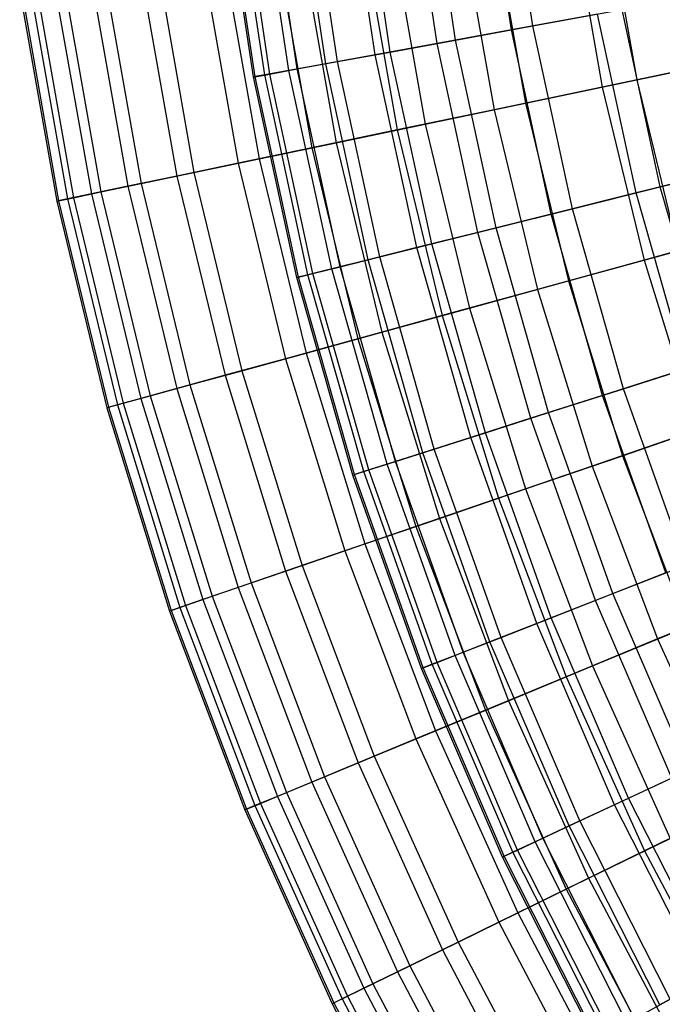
# Model space of a CAD drawing. Extents: x -8.3 to 8.8, y -6 to 6.
# Tile 3 of 177: x -5.7 to -4.6, y -2.6 to -0.9. Entities that reach past the tile are written whole.
import ezdxf

# ---------------------------------------------------------------- set-up
doc = ezdxf.new("R2010")
doc.units = 0
doc.header["$LTSCALE"] = 2.54
doc.layers.get('0').update_dxf_attribs({"linetype": 'CONTINUOUS'})

# ---------------------------------------------------------------- blocks, each defined once
blk = doc.blocks.new('DROPS_COLOR_A_STL')
at = {"color": 0}
for p, q in [((3.5174, -0.927, 5.5063), (3.4684, -0.6, 5.5063)), ((3.5174, -0.927, 5.5063), (3.4684, -0.6, 5.5063)), ((3.5552, -0.9201, 10.1697), (3.5066, -0.5955, 10.1697)), ((3.5552, -0.9201, 10.1697), (3.5066, -0.5955, 10.1697)), ((3.3873, -0.9508, 5.8505), (3.3371, -0.6154, 5.8505)), ((3.3873, -0.9508, 5.8505), (3.3371, -0.6154, 5.8505)), ((3.4195, -0.9449, 9.8277), (3.3696, -0.6116, 9.8277)), ((3.4195, -0.9449, 9.8277), (3.3696, -0.6116, 9.8277)), ((3.1918, -0.9865, 6.5603), (3.1397, -0.6385, 6.5603)), ((3.1918, -0.9865, 6.5603), (3.1397, -0.6385, 6.5603)), ((3.2125, -0.9827, 9.1213), (3.1606, -0.6361, 9.1213)), ((3.2125, -0.9827, 9.1213), (3.1606, -0.6361, 9.1213)), ((3.2786, -0.9706, 6.2023), (3.2273, -0.6282, 6.2023)), ((3.2786, -0.9706, 6.2023), (3.2273, -0.6282, 6.2023)), ((3.3051, -0.9658, 9.4778), (3.2541, -0.6251, 9.4778)), ((3.3051, -0.9658, 9.4778), (3.2541, -0.6251, 9.4778)), ((3.0651, -1.0096, 7.6576), (3.0118, -0.6535, 7.6576)), ((3.0651, -1.0096, 7.6576), (3.0118, -0.6535, 7.6576)), ((3.0681, -1.0091, 8.0263), (3.0148, -0.6531, 8.0263)), ((3.0681, -1.0091, 8.0263), (3.0148, -0.6531, 8.0263)), ((3.0848, -1.0061, 7.2894), (3.0317, -0.6512, 7.2894)), ((3.0848, -1.0061, 7.2894), (3.0317, -0.6512, 7.2894)), ((3.0938, -1.0044, 8.3941), (3.0407, -0.6501, 8.3941)), ((3.0938, -1.0044, 8.3941), (3.0407, -0.6501, 8.3941)), ((3.1271, -0.9983, 6.9232), (3.0743, -0.6462, 6.9232)), ((3.1271, -0.9983, 6.9232), (3.0743, -0.6462, 6.9232)), ((3.1419, -0.9956, 8.7596), (3.0894, -0.6444, 8.7596)), ((3.1419, -0.9956, 8.7596), (3.0894, -0.6444, 8.7596)), ((3.5552, -0.9201, 10.1697), (3.7116, -0.8915, 10.5024)), ((3.5552, -0.9201, 10.1697), (3.7116, -0.8915, 10.5024)), ((3.7787, -1.2024, 10.5024), (3.7116, -0.8915, 10.5024)), ((3.7787, -1.2024, 10.5024), (3.7116, -0.8915, 10.5024)), ((3.6684, -0.8994, 5.171), (3.5174, -0.927, 5.5063)), ((3.6684, -0.8994, 5.171), (3.5174, -0.927, 5.5063)), ((3.7361, -1.213, 5.171), (3.6684, -0.8994, 5.171)), ((3.7361, -1.213, 5.171), (3.6684, -0.8994, 5.171)), ((3.5174, -0.927, 5.5063), (3.3873, -0.9508, 5.8505)), ((3.5174, -0.927, 5.5063), (3.3873, -0.9508, 5.8505)), ((3.4195, -0.9449, 9.8277), (3.5552, -0.9201, 10.1697)), ((3.4195, -0.9449, 9.8277), (3.5552, -0.9201, 10.1697)), ((3.5872, -1.2502, 5.5063), (3.5174, -0.927, 5.5063)), ((3.5872, -1.2502, 5.5063), (3.5174, -0.927, 5.5063)), ((3.6245, -1.2409, 10.1697), (3.5552, -0.9201, 10.1697)), ((3.6245, -1.2409, 10.1697), (3.5552, -0.9201, 10.1697)), ((3.3051, -0.9658, 9.4778), (3.4195, -0.9449, 9.8277)), ((3.3051, -0.9658, 9.4778), (3.4195, -0.9449, 9.8277)), ((3.4907, -1.2743, 9.8277), (3.4195, -0.9449, 9.8277)), ((3.4907, -1.2743, 9.8277), (3.4195, -0.9449, 9.8277)), ((3.2125, -0.9827, 9.1213), (3.3051, -0.9658, 9.4778)), ((3.2125, -0.9827, 9.1213), (3.3051, -0.9658, 9.4778)), ((3.3873, -0.9508, 5.8505), (3.2786, -0.9706, 6.2023)), ((3.3873, -0.9508, 5.8505), (3.2786, -0.9706, 6.2023)), ((3.3779, -1.3025, 9.4778), (3.3051, -0.9658, 9.4778)), ((3.3779, -1.3025, 9.4778), (3.3051, -0.9658, 9.4778)), ((3.4589, -1.2823, 5.8505), (3.3873, -0.9508, 5.8505)), ((3.4589, -1.2823, 5.8505), (3.3873, -0.9508, 5.8505)), ((3.1419, -0.9956, 8.7596), (3.2125, -0.9827, 9.1213)), ((3.1419, -0.9956, 8.7596), (3.2125, -0.9827, 9.1213)), ((3.2786, -0.9706, 6.2023), (3.1918, -0.9865, 6.5603)), ((3.2786, -0.9706, 6.2023), (3.1918, -0.9865, 6.5603)), ((3.2865, -1.3253, 9.1213), (3.2125, -0.9827, 9.1213)), ((3.2865, -1.3253, 9.1213), (3.2125, -0.9827, 9.1213)), ((3.3517, -1.309, 6.2023), (3.2786, -0.9706, 6.2023)), ((3.3517, -1.309, 6.2023), (3.2786, -0.9706, 6.2023)), ((3.1271, -0.9983, 6.9232), (3.0848, -1.0061, 7.2894)), ((3.1271, -0.9983, 6.9232), (3.0848, -1.0061, 7.2894)), ((3.0938, -1.0044, 8.3941), (3.1419, -0.9956, 8.7596)), ((3.0938, -1.0044, 8.3941), (3.1419, -0.9956, 8.7596)), ((3.1918, -0.9865, 6.5603), (3.1271, -0.9983, 6.9232)), ((3.1918, -0.9865, 6.5603), (3.1271, -0.9983, 6.9232)), ((3.2023, -1.3464, 6.9232), (3.1271, -0.9983, 6.9232)), ((3.2023, -1.3464, 6.9232), (3.1271, -0.9983, 6.9232)), ((3.2169, -1.3427, 8.7596), (3.1419, -0.9956, 8.7596)), ((3.2169, -1.3427, 8.7596), (3.1419, -0.9956, 8.7596)), ((3.2661, -1.3305, 6.5603), (3.1918, -0.9865, 6.5603)), ((3.2661, -1.3305, 6.5603), (3.1918, -0.9865, 6.5603)), ((3.0848, -1.0061, 7.2894), (3.0651, -1.0096, 7.6576)), ((3.0848, -1.0061, 7.2894), (3.0651, -1.0096, 7.6576)), ((3.0651, -1.0096, 7.6576), (3.0681, -1.0091, 8.0263)), ((3.0651, -1.0096, 7.6576), (3.0681, -1.0091, 8.0263)), ((3.1412, -1.3617, 7.6576), (3.0651, -1.0096, 7.6576)), ((3.1412, -1.3617, 7.6576), (3.0651, -1.0096, 7.6576)), ((3.0681, -1.0091, 8.0263), (3.0938, -1.0044, 8.3941)), ((3.0681, -1.0091, 8.0263), (3.0938, -1.0044, 8.3941)), ((3.1441, -1.3609, 8.0263), (3.0681, -1.0091, 8.0263)), ((3.1441, -1.3609, 8.0263), (3.0681, -1.0091, 8.0263)), ((3.1606, -1.3568, 7.2894), (3.0848, -1.0061, 7.2894)), ((3.1606, -1.3568, 7.2894), (3.0848, -1.0061, 7.2894)), ((3.1694, -1.3546, 8.3941), (3.0938, -1.0044, 8.3941)), ((3.1694, -1.3546, 8.3941), (3.0938, -1.0044, 8.3941)), ((3.9051, -1.1708, 4.846), (3.7361, -1.213, 5.171)), ((3.9051, -1.1708, 4.846), (3.7361, -1.213, 5.171)), ((3.7787, -1.2024, 10.5024), (3.9528, -1.1589, 10.8245)), ((3.7787, -1.2024, 10.5024), (3.9528, -1.1589, 10.8245)), ((3.6245, -1.2409, 10.1697), (3.7787, -1.2024, 10.5024)), ((3.6245, -1.2409, 10.1697), (3.7787, -1.2024, 10.5024)), ((3.8656, -1.5083, 10.5024), (3.7787, -1.2024, 10.5024)), ((3.8656, -1.5083, 10.5024), (3.7787, -1.2024, 10.5024)), ((3.7361, -1.213, 5.171), (3.5872, -1.2502, 5.5063)), ((3.7361, -1.213, 5.171), (3.5872, -1.2502, 5.5063)), ((3.8238, -1.5216, 5.171), (3.7361, -1.213, 5.171)), ((3.8238, -1.5216, 5.171), (3.7361, -1.213, 5.171)), ((3.4907, -1.2743, 9.8277), (3.6245, -1.2409, 10.1697)), ((3.4907, -1.2743, 9.8277), (3.6245, -1.2409, 10.1697)), ((3.7142, -1.5566, 10.1697), (3.6245, -1.2409, 10.1697)), ((3.7142, -1.5566, 10.1697), (3.6245, -1.2409, 10.1697)), ((3.5872, -1.2502, 5.5063), (3.4589, -1.2823, 5.8505)), ((3.5872, -1.2502, 5.5063), (3.4589, -1.2823, 5.8505)), ((3.6776, -1.5683, 5.5063), (3.5872, -1.2502, 5.5063)), ((3.6776, -1.5683, 5.5063), (3.5872, -1.2502, 5.5063)), ((3.3779, -1.3025, 9.4778), (3.4907, -1.2743, 9.8277)), ((3.3779, -1.3025, 9.4778), (3.4907, -1.2743, 9.8277)), ((3.5828, -1.5985, 9.8277), (3.4907, -1.2743, 9.8277)), ((3.5828, -1.5985, 9.8277), (3.4907, -1.2743, 9.8277)), ((3.4589, -1.2823, 5.8505), (3.3517, -1.309, 6.2023)), ((3.4589, -1.2823, 5.8505), (3.3517, -1.309, 6.2023)), ((3.5516, -1.6085, 5.8505), (3.4589, -1.2823, 5.8505)), ((3.5516, -1.6085, 5.8505), (3.4589, -1.2823, 5.8505)), ((3.3517, -1.309, 6.2023), (3.2661, -1.3305, 6.5603)), ((3.3517, -1.309, 6.2023), (3.2661, -1.3305, 6.5603)), ((3.2865, -1.3253, 9.1213), (3.3779, -1.3025, 9.4778)), ((3.2865, -1.3253, 9.1213), (3.3779, -1.3025, 9.4778)), ((3.4464, -1.6421, 6.2023), (3.3517, -1.309, 6.2023)), ((3.4464, -1.6421, 6.2023), (3.3517, -1.309, 6.2023)), ((3.4721, -1.6339, 9.4778), (3.3779, -1.3025, 9.4778)), ((3.4721, -1.6339, 9.4778), (3.3779, -1.3025, 9.4778)), ((3.2169, -1.3427, 8.7596), (3.2865, -1.3253, 9.1213)), ((3.2169, -1.3427, 8.7596), (3.2865, -1.3253, 9.1213)), ((3.3823, -1.6625, 9.1213), (3.2865, -1.3253, 9.1213)), ((3.3823, -1.6625, 9.1213), (3.2865, -1.3253, 9.1213)), ((3.2023, -1.3464, 6.9232), (3.1606, -1.3568, 7.2894)), ((3.2023, -1.3464, 6.9232), (3.1606, -1.3568, 7.2894)), ((3.1694, -1.3546, 8.3941), (3.2169, -1.3427, 8.7596)), ((3.1694, -1.3546, 8.3941), (3.2169, -1.3427, 8.7596)), ((3.2661, -1.3305, 6.5603), (3.2023, -1.3464, 6.9232)), ((3.2661, -1.3305, 6.5603), (3.2023, -1.3464, 6.9232)), ((3.2996, -1.6889, 6.9232), (3.2023, -1.3464, 6.9232)), ((3.2996, -1.6889, 6.9232), (3.2023, -1.3464, 6.9232)), ((3.314, -1.6843, 8.7596), (3.2169, -1.3427, 8.7596)), ((3.314, -1.6843, 8.7596), (3.2169, -1.3427, 8.7596)), ((3.3622, -1.6689, 6.5603), (3.2661, -1.3305, 6.5603)), ((3.3622, -1.6689, 6.5603), (3.2661, -1.3305, 6.5603)), ((3.1606, -1.3568, 7.2894), (3.1412, -1.3617, 7.6576)), ((3.1606, -1.3568, 7.2894), (3.1412, -1.3617, 7.6576)), ((3.1412, -1.3617, 7.6576), (3.1441, -1.3609, 8.0263)), ((3.1412, -1.3617, 7.6576), (3.1441, -1.3609, 8.0263)), ((3.2396, -1.7081, 7.6576), (3.1412, -1.3617, 7.6576)), ((3.2396, -1.7081, 7.6576), (3.1412, -1.3617, 7.6576)), ((3.1441, -1.3609, 8.0263), (3.1694, -1.3546, 8.3941)), ((3.1441, -1.3609, 8.0263), (3.1694, -1.3546, 8.3941)), ((3.2425, -1.7071, 8.0263), (3.1441, -1.3609, 8.0263)), ((3.2425, -1.7071, 8.0263), (3.1441, -1.3609, 8.0263)), ((3.2587, -1.702, 7.2894), (3.1606, -1.3568, 7.2894)), ((3.2587, -1.702, 7.2894), (3.1606, -1.3568, 7.2894)), ((3.2673, -1.6992, 8.3941), (3.1694, -1.3546, 8.3941)), ((3.2673, -1.6992, 8.3941), (3.1694, -1.3546, 8.3941)), ((3.7142, -1.5566, 10.1697), (3.8656, -1.5083, 10.5024)), ((3.7142, -1.5566, 10.1697), (3.8656, -1.5083, 10.5024)), ((3.8238, -1.5216, 5.171), (3.6776, -1.5683, 5.5063)), ((3.8238, -1.5216, 5.171), (3.6776, -1.5683, 5.5063)), ((3.6776, -1.5683, 5.5063), (3.5516, -1.6085, 5.8505)), ((3.6776, -1.5683, 5.5063), (3.5516, -1.6085, 5.8505)), ((3.5828, -1.5985, 9.8277), (3.7142, -1.5566, 10.1697)), ((3.5828, -1.5985, 9.8277), (3.7142, -1.5566, 10.1697)), ((3.7882, -1.8799, 5.5063), (3.6776, -1.5683, 5.5063)), ((3.7882, -1.8799, 5.5063), (3.6776, -1.5683, 5.5063)), ((3.8239, -1.8659, 10.1697), (3.7142, -1.5566, 10.1697)), ((3.8239, -1.8659, 10.1697), (3.7142, -1.5566, 10.1697)), ((3.4721, -1.6339, 9.4778), (3.5828, -1.5985, 9.8277)), ((3.4721, -1.6339, 9.4778), (3.5828, -1.5985, 9.8277)), ((3.6955, -1.9162, 9.8277), (3.5828, -1.5985, 9.8277)), ((3.6955, -1.9162, 9.8277), (3.5828, -1.5985, 9.8277)), ((3.5516, -1.6085, 5.8505), (3.4464, -1.6421, 6.2023)), ((3.5516, -1.6085, 5.8505), (3.4464, -1.6421, 6.2023)), ((3.665, -1.9281, 5.8505), (3.5516, -1.6085, 5.8505)), ((3.665, -1.9281, 5.8505), (3.5516, -1.6085, 5.8505)), ((3.3823, -1.6625, 9.1213), (3.4721, -1.6339, 9.4778)), ((3.3823, -1.6625, 9.1213), (3.4721, -1.6339, 9.4778)), ((3.5873, -1.9585, 9.4778), (3.4721, -1.6339, 9.4778)), ((3.5873, -1.9585, 9.4778), (3.4721, -1.6339, 9.4778)), ((3.4464, -1.6421, 6.2023), (3.3622, -1.6689, 6.5603)), ((3.4464, -1.6421, 6.2023), (3.3622, -1.6689, 6.5603)), ((3.5621, -1.9684, 6.2023), (3.4464, -1.6421, 6.2023)), ((3.5621, -1.9684, 6.2023), (3.4464, -1.6421, 6.2023)), ((3.3622, -1.6689, 6.5603), (3.2996, -1.6889, 6.9232)), ((3.3622, -1.6689, 6.5603), (3.2996, -1.6889, 6.9232)), ((3.314, -1.6843, 8.7596), (3.3823, -1.6625, 9.1213)), ((3.314, -1.6843, 8.7596), (3.3823, -1.6625, 9.1213)), ((3.4799, -2.0005, 6.5603), (3.3622, -1.6689, 6.5603)), ((3.4799, -2.0005, 6.5603), (3.3622, -1.6689, 6.5603)), ((3.4996, -1.9929, 9.1213), (3.3823, -1.6625, 9.1213)), ((3.4996, -1.9929, 9.1213), (3.3823, -1.6625, 9.1213)), ((3.2996, -1.6889, 6.9232), (3.2587, -1.702, 7.2894)), ((3.2996, -1.6889, 6.9232), (3.2587, -1.702, 7.2894)), ((3.2673, -1.6992, 8.3941), (3.314, -1.6843, 8.7596)), ((3.2673, -1.6992, 8.3941), (3.314, -1.6843, 8.7596)), ((3.4187, -2.0245, 6.9232), (3.2996, -1.6889, 6.9232)), ((3.4187, -2.0245, 6.9232), (3.2996, -1.6889, 6.9232)), ((3.4328, -2.019, 8.7596), (3.314, -1.6843, 8.7596)), ((3.4328, -2.019, 8.7596), (3.314, -1.6843, 8.7596)), ((3.2587, -1.702, 7.2894), (3.2396, -1.7081, 7.6576)), ((3.2587, -1.702, 7.2894), (3.2396, -1.7081, 7.6576)), ((3.2396, -1.7081, 7.6576), (3.2425, -1.7071, 8.0263)), ((3.2396, -1.7081, 7.6576), (3.2425, -1.7071, 8.0263)), ((3.36, -2.0475, 7.6576), (3.2396, -1.7081, 7.6576)), ((3.36, -2.0475, 7.6576), (3.2396, -1.7081, 7.6576)), ((3.2425, -1.7071, 8.0263), (3.2673, -1.6992, 8.3941)), ((3.2425, -1.7071, 8.0263), (3.2673, -1.6992, 8.3941)), ((3.3629, -2.0463, 8.0263), (3.2425, -1.7071, 8.0263)), ((3.3629, -2.0463, 8.0263), (3.2425, -1.7071, 8.0263)), ((3.3787, -2.0402, 7.2894), (3.2587, -1.702, 7.2894)), ((3.3787, -2.0402, 7.2894), (3.2587, -1.702, 7.2894)), ((3.3871, -2.0368, 8.3941), (3.2673, -1.6992, 8.3941)), ((3.3871, -2.0368, 8.3941), (3.2673, -1.6992, 8.3941)), ((3.7882, -1.8799, 5.5063), (3.665, -1.9281, 5.8505)), ((3.7882, -1.8799, 5.5063), (3.665, -1.9281, 5.8505)), ((3.6955, -1.9162, 9.8277), (3.8239, -1.8659, 10.1697)), ((3.6955, -1.9162, 9.8277), (3.8239, -1.8659, 10.1697)), ((3.5873, -1.9585, 9.4778), (3.6955, -1.9162, 9.8277)), ((3.5873, -1.9585, 9.4778), (3.6955, -1.9162, 9.8277)), ((3.8284, -2.2259, 9.8277), (3.6955, -1.9162, 9.8277)), ((3.8284, -2.2259, 9.8277), (3.6955, -1.9162, 9.8277)), ((3.665, -1.9281, 5.8505), (3.5621, -1.9684, 6.2023)), ((3.665, -1.9281, 5.8505), (3.5621, -1.9684, 6.2023)), ((3.7987, -2.2398, 5.8505), (3.665, -1.9281, 5.8505)), ((3.7987, -2.2398, 5.8505), (3.665, -1.9281, 5.8505)), ((3.5621, -1.9684, 6.2023), (3.4799, -2.0005, 6.5603)), ((3.5621, -1.9684, 6.2023), (3.4799, -2.0005, 6.5603)), ((3.4996, -1.9929, 9.1213), (3.5873, -1.9585, 9.4778)), ((3.4996, -1.9929, 9.1213), (3.5873, -1.9585, 9.4778)), ((3.6986, -2.2865, 6.2023), (3.5621, -1.9684, 6.2023)), ((3.6986, -2.2865, 6.2023), (3.5621, -1.9684, 6.2023)), ((3.723, -2.2751, 9.4778), (3.5873, -1.9585, 9.4778)), ((3.723, -2.2751, 9.4778), (3.5873, -1.9585, 9.4778)), ((3.4799, -2.0005, 6.5603), (3.4187, -2.0245, 6.9232)), ((3.4799, -2.0005, 6.5603), (3.4187, -2.0245, 6.9232)), ((3.4328, -2.019, 8.7596), (3.4996, -1.9929, 9.1213)), ((3.4328, -2.019, 8.7596), (3.4996, -1.9929, 9.1213)), ((3.6186, -2.3239, 6.5603), (3.4799, -2.0005, 6.5603)), ((3.6186, -2.3239, 6.5603), (3.4799, -2.0005, 6.5603)), ((3.6377, -2.315, 9.1213), (3.4996, -1.9929, 9.1213)), ((3.6377, -2.315, 9.1213), (3.4996, -1.9929, 9.1213)), ((3.3871, -2.0368, 8.3941), (3.4328, -2.019, 8.7596)), ((3.3871, -2.0368, 8.3941), (3.4328, -2.019, 8.7596)), ((3.5727, -2.3454, 8.7596), (3.4328, -2.019, 8.7596)), ((3.5727, -2.3454, 8.7596), (3.4328, -2.019, 8.7596)), ((3.3629, -2.0463, 8.0263), (3.3871, -2.0368, 8.3941)), ((3.3629, -2.0463, 8.0263), (3.3871, -2.0368, 8.3941)), ((3.4187, -2.0245, 6.9232), (3.3787, -2.0402, 7.2894)), ((3.4187, -2.0245, 6.9232), (3.3787, -2.0402, 7.2894)), ((3.5283, -2.3661, 8.3941), (3.3871, -2.0368, 8.3941)), ((3.5283, -2.3661, 8.3941), (3.3871, -2.0368, 8.3941)), ((3.559, -2.3518, 6.9232), (3.4187, -2.0245, 6.9232)), ((3.559, -2.3518, 6.9232), (3.4187, -2.0245, 6.9232)), ((3.3787, -2.0402, 7.2894), (3.36, -2.0475, 7.6576)), ((3.3787, -2.0402, 7.2894), (3.36, -2.0475, 7.6576)), ((3.36, -2.0475, 7.6576), (3.3629, -2.0463, 8.0263)), ((3.36, -2.0475, 7.6576), (3.3629, -2.0463, 8.0263)), ((3.502, -2.3784, 7.6576), (3.36, -2.0475, 7.6576)), ((3.502, -2.3784, 7.6576), (3.36, -2.0475, 7.6576)), ((3.5047, -2.3771, 8.0263), (3.3629, -2.0463, 8.0263)), ((3.5047, -2.3771, 8.0263), (3.3629, -2.0463, 8.0263)), ((3.5201, -2.37, 7.2894), (3.3787, -2.0402, 7.2894)), ((3.5201, -2.37, 7.2894), (3.3787, -2.0402, 7.2894)), ((3.723, -2.2751, 9.4778), (3.8284, -2.2259, 9.8277)), ((3.723, -2.2751, 9.4778), (3.8284, -2.2259, 9.8277)), ((3.7987, -2.2398, 5.8505), (3.6986, -2.2865, 6.2023)), ((3.7987, -2.2398, 5.8505), (3.6986, -2.2865, 6.2023)), ((3.6377, -2.315, 9.1213), (3.723, -2.2751, 9.4778)), ((3.6377, -2.315, 9.1213), (3.723, -2.2751, 9.4778)), ((3.8788, -2.5824, 9.4778), (3.723, -2.2751, 9.4778)), ((3.8788, -2.5824, 9.4778), (3.723, -2.2751, 9.4778)), ((3.6986, -2.2865, 6.2023), (3.6186, -2.3239, 6.5603)), ((3.6986, -2.2865, 6.2023), (3.6186, -2.3239, 6.5603)), ((3.8551, -2.5953, 6.2023), (3.6986, -2.2865, 6.2023)), ((3.8551, -2.5953, 6.2023), (3.6986, -2.2865, 6.2023)), ((3.5727, -2.3454, 8.7596), (3.6377, -2.315, 9.1213)), ((3.5727, -2.3454, 8.7596), (3.6377, -2.315, 9.1213)), ((3.7962, -2.6276, 9.1213), (3.6377, -2.315, 9.1213)), ((3.7962, -2.6276, 9.1213), (3.6377, -2.315, 9.1213)), ((3.6186, -2.3239, 6.5603), (3.559, -2.3518, 6.9232)), ((3.6186, -2.3239, 6.5603), (3.559, -2.3518, 6.9232)), ((3.7777, -2.6378, 6.5603), (3.6186, -2.3239, 6.5603)), ((3.7777, -2.6378, 6.5603), (3.6186, -2.3239, 6.5603)), ((3.5283, -2.3661, 8.3941), (3.5727, -2.3454, 8.7596)), ((3.5283, -2.3661, 8.3941), (3.5727, -2.3454, 8.7596)), ((3.7333, -2.6621, 8.7596), (3.5727, -2.3454, 8.7596)), ((3.7333, -2.6621, 8.7596), (3.5727, -2.3454, 8.7596)), ((3.5047, -2.3771, 8.0263), (3.5283, -2.3661, 8.3941)), ((3.5047, -2.3771, 8.0263), (3.5283, -2.3661, 8.3941)), ((3.559, -2.3518, 6.9232), (3.5201, -2.37, 7.2894)), ((3.559, -2.3518, 6.9232), (3.5201, -2.37, 7.2894)), ((3.6903, -2.6857, 8.3941), (3.5283, -2.3661, 8.3941)), ((3.6903, -2.6857, 8.3941), (3.5283, -2.3661, 8.3941)), ((3.72, -2.6694, 6.9232), (3.559, -2.3518, 6.9232)), ((3.72, -2.6694, 6.9232), (3.559, -2.3518, 6.9232)), ((3.5201, -2.37, 7.2894), (3.502, -2.3784, 7.6576)), ((3.5201, -2.37, 7.2894), (3.502, -2.3784, 7.6576)), ((3.502, -2.3784, 7.6576), (3.5047, -2.3771, 8.0263)), ((3.502, -2.3784, 7.6576), (3.5047, -2.3771, 8.0263)), ((3.6648, -2.6996, 7.6576), (3.502, -2.3784, 7.6576)), ((3.6648, -2.6996, 7.6576), (3.502, -2.3784, 7.6576)), ((3.6675, -2.6982, 8.0263), (3.5047, -2.3771, 8.0263)), ((3.6675, -2.6982, 8.0263), (3.5047, -2.3771, 8.0263)), ((3.6824, -2.69, 7.2894), (3.5201, -2.37, 7.2894)), ((3.6824, -2.69, 7.2894), (3.5201, -2.37, 7.2894)), ((3.8551, -2.5953, 6.2023), (3.7777, -2.6378, 6.5603)), ((3.8551, -2.5953, 6.2023), (3.7777, -2.6378, 6.5603)), ((3.7333, -2.6621, 8.7596), (3.7962, -2.6276, 9.1213)), ((3.7333, -2.6621, 8.7596), (3.7962, -2.6276, 9.1213))]:
    blk.add_line(p, q, dxfattribs=at)
blk = doc.blocks.new('GROUP_1')
at = {"color": 0}
for p, q in [((3.5987, 5.2875, 9.3777), (3.6524, 4.9838, 9.3777)), ((3.5987, 5.2875, 9.3777), (3.6524, 4.9838, 9.3777)), ((3.5374, 5.2786, 2.715), (3.5917, 4.9711, 2.715)), ((3.5374, 5.2786, 2.715), (3.5917, 4.9711, 2.715)), ((3.4011, 5.2589, 9.0642), (3.457, 4.9429, 9.0642)), ((3.4011, 5.2589, 9.0642), (3.457, 4.9429, 9.0642)), ((3.3456, 5.2508, 3.0323), (3.4021, 4.9314, 3.0323)), ((3.3456, 5.2508, 3.0323), (3.4021, 4.9314, 3.0323)), ((3.1736, 5.2259, 3.3609), (3.232, 4.8959, 3.3609)), ((3.1736, 5.2259, 3.3609), (3.232, 4.8959, 3.3609)), ((3.2231, 5.2331, 8.7389), (3.2809, 4.9061, 8.7389)), ((3.2231, 5.2331, 8.7389), (3.2809, 4.9061, 8.7389)), ((3.0221, 5.204, 3.6996), (3.0821, 4.8645, 3.6996)), ((3.0221, 5.204, 3.6996), (3.0821, 4.8645, 3.6996)), ((3.0654, 5.2102, 8.403), (3.1249, 4.8735, 8.403)), ((3.0654, 5.2102, 8.403), (3.1249, 4.8735, 8.403)), ((2.8917, 5.1851, 4.0472), (2.9531, 4.8376, 4.0472)), ((2.8917, 5.1851, 4.0472), (2.9531, 4.8376, 4.0472)), ((2.9286, 5.1904, 8.058), (2.9896, 4.8452, 8.058)), ((2.9286, 5.1904, 8.058), (2.9896, 4.8452, 8.058)), ((2.7828, 5.1693, 4.4023), (2.8454, 4.8151, 4.4023)), ((2.7828, 5.1693, 4.4023), (2.8454, 4.8151, 4.4023)), ((2.8132, 5.1737, 7.705), (2.8754, 4.8213, 7.705)), ((2.8132, 5.1737, 7.705), (2.8754, 4.8213, 7.705)), ((2.6482, 5.1498, 6.9808), (2.7123, 4.7872, 6.9808)), ((2.6482, 5.1498, 6.9808), (2.7123, 4.7872, 6.9808)), ((2.6958, 5.1567, 4.7635), (2.7594, 4.7971, 4.7635)), ((2.6958, 5.1567, 4.7635), (2.7594, 4.7971, 4.7635)), ((2.7196, 5.1601, 7.3455), (2.7829, 4.802, 7.3455)), ((2.7196, 5.1601, 7.3455), (2.7829, 4.802, 7.3455)), ((2.5698, 5.1384, 5.8699), (2.6347, 4.771, 5.8699)), ((2.5698, 5.1384, 5.8699), (2.6347, 4.771, 5.8699)), ((2.5732, 5.1389, 6.2416), (2.6381, 4.7717, 6.2416)), ((2.5732, 5.1389, 6.2416), (2.6381, 4.7717, 6.2416)), ((2.5891, 5.1412, 5.4987), (2.6539, 4.775, 5.4987)), ((2.5891, 5.1412, 5.4987), (2.6539, 4.775, 5.4987)), ((2.5994, 5.1427, 6.6124), (2.664, 4.7771, 6.6124)), ((2.5994, 5.1427, 6.6124), (2.664, 4.7771, 6.6124)), ((2.6312, 5.1473, 5.1294), (2.6955, 4.7837, 5.1294)), ((2.6312, 5.1473, 5.1294), (2.6955, 4.7837, 5.1294)), ((3.6524, 4.9838, 9.3777), (3.8664, 5.0285, 9.6783)), ((3.6524, 4.9838, 9.3777), (3.8664, 5.0285, 9.6783)), ((3.8003, 5.0147, 2.4104), (3.5917, 4.9711, 2.715)), ((3.8003, 5.0147, 2.4104), (3.5917, 4.9711, 2.715)), ((3.457, 4.9429, 9.0642), (3.6524, 4.9838, 9.3777)), ((3.457, 4.9429, 9.0642), (3.6524, 4.9838, 9.3777)), ((3.6524, 4.9838, 9.3777), (3.7249, 4.684, 9.3777)), ((3.6524, 4.9838, 9.3777), (3.7249, 4.684, 9.3777)), ((3.5917, 4.9711, 2.715), (3.4021, 4.9314, 3.0323)), ((3.5917, 4.9711, 2.715), (3.4021, 4.9314, 3.0323)), ((3.5917, 4.9711, 2.715), (3.6651, 4.6675, 2.715)), ((3.5917, 4.9711, 2.715), (3.6651, 4.6675, 2.715)), ((3.2809, 4.9061, 8.7389), (3.457, 4.9429, 9.0642)), ((3.2809, 4.9061, 8.7389), (3.457, 4.9429, 9.0642)), ((3.457, 4.9429, 9.0642), (3.5324, 4.631, 9.0642)), ((3.457, 4.9429, 9.0642), (3.5324, 4.631, 9.0642)), ((3.4021, 4.9314, 3.0323), (3.232, 4.8959, 3.3609)), ((3.4021, 4.9314, 3.0323), (3.232, 4.8959, 3.3609)), ((3.4021, 4.9314, 3.0323), (3.4783, 4.6162, 3.0323)), ((3.4021, 4.9314, 3.0323), (3.4783, 4.6162, 3.0323)), ((3.232, 4.8959, 3.3609), (3.0821, 4.8645, 3.6996)), ((3.232, 4.8959, 3.3609), (3.0821, 4.8645, 3.6996)), ((3.1249, 4.8735, 8.403), (3.2809, 4.9061, 8.7389)), ((3.1249, 4.8735, 8.403), (3.2809, 4.9061, 8.7389)), ((3.232, 4.8959, 3.3609), (3.3107, 4.5701, 3.3609)), ((3.232, 4.8959, 3.3609), (3.3107, 4.5701, 3.3609)), ((3.2809, 4.9061, 8.7389), (3.3589, 4.5834, 8.7389)), ((3.2809, 4.9061, 8.7389), (3.3589, 4.5834, 8.7389)), ((2.9896, 4.8452, 8.058), (3.1249, 4.8735, 8.403)), ((2.9896, 4.8452, 8.058), (3.1249, 4.8735, 8.403)), ((3.1249, 4.8735, 8.403), (3.2053, 4.5411, 8.403)), ((3.1249, 4.8735, 8.403), (3.2053, 4.5411, 8.403)), ((3.0821, 4.8645, 3.6996), (2.9531, 4.8376, 4.0472)), ((3.0821, 4.8645, 3.6996), (2.9531, 4.8376, 4.0472)), ((3.0821, 4.8645, 3.6996), (3.1631, 4.5295, 3.6996)), ((3.0821, 4.8645, 3.6996), (3.1631, 4.5295, 3.6996)), ((2.9531, 4.8376, 4.0472), (2.8454, 4.8151, 4.4023)), ((2.9531, 4.8376, 4.0472), (2.8454, 4.8151, 4.4023)), ((2.8754, 4.8213, 7.705), (2.9896, 4.8452, 8.058)), ((2.8754, 4.8213, 7.705), (2.9896, 4.8452, 8.058)), ((2.9531, 4.8376, 4.0472), (3.036, 4.4946, 4.0472)), ((2.9531, 4.8376, 4.0472), (3.036, 4.4946, 4.0472)), ((2.9896, 4.8452, 8.058), (3.072, 4.5045, 8.058)), ((2.9896, 4.8452, 8.058), (3.072, 4.5045, 8.058)), ((2.7829, 4.802, 7.3455), (2.8754, 4.8213, 7.705)), ((2.7829, 4.802, 7.3455), (2.8754, 4.8213, 7.705)), ((2.8754, 4.8213, 7.705), (2.9595, 4.4735, 7.705)), ((2.8754, 4.8213, 7.705), (2.9595, 4.4735, 7.705)), ((2.8454, 4.8151, 4.4023), (2.7594, 4.7971, 4.7635)), ((2.8454, 4.8151, 4.4023), (2.7594, 4.7971, 4.7635)), ((2.8454, 4.8151, 4.4023), (2.9299, 4.4654, 4.4023)), ((2.8454, 4.8151, 4.4023), (2.9299, 4.4654, 4.4023)), ((2.664, 4.7771, 6.6124), (2.7123, 4.7872, 6.9808)), ((2.664, 4.7771, 6.6124), (2.7123, 4.7872, 6.9808)), ((2.7594, 4.7971, 4.7635), (2.6955, 4.7837, 5.1294)), ((2.7594, 4.7971, 4.7635), (2.6955, 4.7837, 5.1294)), ((2.7123, 4.7872, 6.9808), (2.7829, 4.802, 7.3455)), ((2.7123, 4.7872, 6.9808), (2.7829, 4.802, 7.3455)), ((2.7123, 4.7872, 6.9808), (2.7988, 4.4294, 6.9808)), ((2.7123, 4.7872, 6.9808), (2.7988, 4.4294, 6.9808)), ((2.7594, 4.7971, 4.7635), (2.8452, 4.4421, 4.7635)), ((2.7594, 4.7971, 4.7635), (2.8452, 4.4421, 4.7635)), ((2.7829, 4.802, 7.3455), (2.8684, 4.4485, 7.3455)), ((2.7829, 4.802, 7.3455), (2.8684, 4.4485, 7.3455)), ((2.6539, 4.775, 5.4987), (2.6347, 4.771, 5.8699)), ((2.6539, 4.775, 5.4987), (2.6347, 4.771, 5.8699)), ((2.6347, 4.771, 5.8699), (2.6381, 4.7717, 6.2416)), ((2.6347, 4.771, 5.8699), (2.6381, 4.7717, 6.2416)), ((2.6347, 4.771, 5.8699), (2.7224, 4.4083, 5.8699)), ((2.6347, 4.771, 5.8699), (2.7224, 4.4083, 5.8699)), ((2.6381, 4.7717, 6.2416), (2.664, 4.7771, 6.6124)), ((2.6381, 4.7717, 6.2416), (2.664, 4.7771, 6.6124)), ((2.6381, 4.7717, 6.2416), (2.7257, 4.4093, 6.2416)), ((2.6381, 4.7717, 6.2416), (2.7257, 4.4093, 6.2416)), ((2.6955, 4.7837, 5.1294), (2.6539, 4.775, 5.4987)), ((2.6955, 4.7837, 5.1294), (2.6539, 4.775, 5.4987)), ((2.6539, 4.775, 5.4987), (2.7413, 4.4135, 5.4987)), ((2.6539, 4.775, 5.4987), (2.7413, 4.4135, 5.4987)), ((2.664, 4.7771, 6.6124), (2.7512, 4.4163, 6.6124)), ((2.664, 4.7771, 6.6124), (2.7512, 4.4163, 6.6124)), ((2.6955, 4.7837, 5.1294), (2.7823, 4.4248, 5.1294)), ((2.6955, 4.7837, 5.1294), (2.7823, 4.4248, 5.1294)), ((3.8706, 4.724, 2.4104), (3.6651, 4.6675, 2.715)), ((3.8706, 4.724, 2.4104), (3.6651, 4.6675, 2.715)), ((3.5324, 4.631, 9.0642), (3.7249, 4.684, 9.3777)), ((3.5324, 4.631, 9.0642), (3.7249, 4.684, 9.3777)), ((3.6651, 4.6675, 2.715), (3.4783, 4.6162, 3.0323)), ((3.6651, 4.6675, 2.715), (3.4783, 4.6162, 3.0323)), ((3.6651, 4.6675, 2.715), (3.7572, 4.3691, 2.715)), ((3.6651, 4.6675, 2.715), (3.7572, 4.3691, 2.715)), ((3.3589, 4.5834, 8.7389), (3.5324, 4.631, 9.0642)), ((3.3589, 4.5834, 8.7389), (3.5324, 4.631, 9.0642)), ((3.5324, 4.631, 9.0642), (3.627, 4.3244, 9.0642)), ((3.5324, 4.631, 9.0642), (3.627, 4.3244, 9.0642)), ((3.4783, 4.6162, 3.0323), (3.3107, 4.5701, 3.3609)), ((3.4783, 4.6162, 3.0323), (3.3107, 4.5701, 3.3609)), ((3.4783, 4.6162, 3.0323), (3.5739, 4.3062, 3.0323)), ((3.4783, 4.6162, 3.0323), (3.5739, 4.3062, 3.0323)), ((3.2053, 4.5411, 8.403), (3.3589, 4.5834, 8.7389)), ((3.2053, 4.5411, 8.403), (3.3589, 4.5834, 8.7389)), ((3.3589, 4.5834, 8.7389), (3.4569, 4.2661, 8.7389)), ((3.3589, 4.5834, 8.7389), (3.4569, 4.2661, 8.7389)), ((3.3107, 4.5701, 3.3609), (3.1631, 4.5295, 3.6996)), ((3.3107, 4.5701, 3.3609), (3.1631, 4.5295, 3.6996)), ((3.3107, 4.5701, 3.3609), (3.4096, 4.2499, 3.3609)), ((3.3107, 4.5701, 3.3609), (3.4096, 4.2499, 3.3609)), ((3.1631, 4.5295, 3.6996), (3.036, 4.4946, 4.0472)), ((3.1631, 4.5295, 3.6996), (3.036, 4.4946, 4.0472)), ((3.072, 4.5045, 8.058), (3.2053, 4.5411, 8.403)), ((3.072, 4.5045, 8.058), (3.2053, 4.5411, 8.403)), ((3.1631, 4.5295, 3.6996), (3.2648, 4.2002, 3.6996)), ((3.1631, 4.5295, 3.6996), (3.2648, 4.2002, 3.6996)), ((3.2053, 4.5411, 8.403), (3.3061, 4.2144, 8.403)), ((3.2053, 4.5411, 8.403), (3.3061, 4.2144, 8.403)), ((3.036, 4.4946, 4.0472), (2.9299, 4.4654, 4.4023)), ((3.036, 4.4946, 4.0472), (2.9299, 4.4654, 4.4023)), ((2.9595, 4.4735, 7.705), (3.072, 4.5045, 8.058)), ((2.9595, 4.4735, 7.705), (3.072, 4.5045, 8.058)), ((3.036, 4.4946, 4.0472), (3.1401, 4.1574, 4.0472)), ((3.036, 4.4946, 4.0472), (3.1401, 4.1574, 4.0472)), ((3.072, 4.5045, 8.058), (3.1754, 4.1695, 8.058)), ((3.072, 4.5045, 8.058), (3.1754, 4.1695, 8.058)), ((2.9299, 4.4654, 4.4023), (2.8452, 4.4421, 4.7635)), ((2.9299, 4.4654, 4.4023), (2.8452, 4.4421, 4.7635)), ((2.8684, 4.4485, 7.3455), (2.9595, 4.4735, 7.705)), ((2.8684, 4.4485, 7.3455), (2.9595, 4.4735, 7.705)), ((2.9299, 4.4654, 4.4023), (3.036, 4.1217, 4.4023)), ((2.9299, 4.4654, 4.4023), (3.036, 4.1217, 4.4023)), ((2.9595, 4.4735, 7.705), (3.0651, 4.1316, 7.705)), ((2.9595, 4.4735, 7.705), (3.0651, 4.1316, 7.705)), ((2.8452, 4.4421, 4.7635), (2.7823, 4.4248, 5.1294)), ((2.8452, 4.4421, 4.7635), (2.7823, 4.4248, 5.1294)), ((2.7988, 4.4294, 6.9808), (2.8684, 4.4485, 7.3455)), ((2.7988, 4.4294, 6.9808), (2.8684, 4.4485, 7.3455)), ((2.8452, 4.4421, 4.7635), (2.9529, 4.0932, 4.7635)), ((2.8452, 4.4421, 4.7635), (2.9529, 4.0932, 4.7635)), ((2.8684, 4.4485, 7.3455), (2.9756, 4.101, 7.3455)), ((2.8684, 4.4485, 7.3455), (2.9756, 4.101, 7.3455)), ((2.7823, 4.4248, 5.1294), (2.7413, 4.4135, 5.4987)), ((2.7823, 4.4248, 5.1294), (2.7413, 4.4135, 5.4987)), ((2.7512, 4.4163, 6.6124), (2.7988, 4.4294, 6.9808)), ((2.7512, 4.4163, 6.6124), (2.7988, 4.4294, 6.9808)), ((2.7823, 4.4248, 5.1294), (2.8912, 4.072, 5.1294)), ((2.7823, 4.4248, 5.1294), (2.8912, 4.072, 5.1294)), ((2.7988, 4.4294, 6.9808), (2.9074, 4.0776, 6.9808)), ((2.7988, 4.4294, 6.9808), (2.9074, 4.0776, 6.9808)), ((2.7413, 4.4135, 5.4987), (2.7224, 4.4083, 5.8699)), ((2.7413, 4.4135, 5.4987), (2.7224, 4.4083, 5.8699)), ((2.7224, 4.4083, 5.8699), (2.7257, 4.4093, 6.2416)), ((2.7224, 4.4083, 5.8699), (2.7257, 4.4093, 6.2416)), ((2.7224, 4.4083, 5.8699), (2.8324, 4.0518, 5.8699)), ((2.7224, 4.4083, 5.8699), (2.8324, 4.0518, 5.8699)), ((2.7257, 4.4093, 6.2416), (2.7512, 4.4163, 6.6124)), ((2.7257, 4.4093, 6.2416), (2.7512, 4.4163, 6.6124)), ((2.7257, 4.4093, 6.2416), (2.8357, 4.053, 6.2416)), ((2.7257, 4.4093, 6.2416), (2.8357, 4.053, 6.2416)), ((2.7413, 4.4135, 5.4987), (2.8509, 4.0582, 5.4987)), ((2.7413, 4.4135, 5.4987), (2.8509, 4.0582, 5.4987)), ((2.7512, 4.4163, 6.6124), (2.8607, 4.0615, 6.6124)), ((2.7512, 4.4163, 6.6124), (2.8607, 4.0615, 6.6124)), ((3.627, 4.3244, 9.0642), (3.8158, 4.3892, 9.3777)), ((3.627, 4.3244, 9.0642), (3.8158, 4.3892, 9.3777)), ((3.7572, 4.3691, 2.715), (3.5739, 4.3062, 3.0323)), ((3.7572, 4.3691, 2.715), (3.5739, 4.3062, 3.0323)), ((3.4569, 4.2661, 8.7389), (3.627, 4.3244, 9.0642)), ((3.4569, 4.2661, 8.7389), (3.627, 4.3244, 9.0642)), ((3.627, 4.3244, 9.0642), (3.7405, 4.0243, 9.0642)), ((3.627, 4.3244, 9.0642), (3.7405, 4.0243, 9.0642)), ((3.5739, 4.3062, 3.0323), (3.4096, 4.2499, 3.3609)), ((3.5739, 4.3062, 3.0323), (3.4096, 4.2499, 3.3609)), ((3.5739, 4.3062, 3.0323), (3.6887, 4.0029, 3.0323)), ((3.5739, 4.3062, 3.0323), (3.6887, 4.0029, 3.0323)), ((3.3061, 4.2144, 8.403), (3.4569, 4.2661, 8.7389)), ((3.3061, 4.2144, 8.403), (3.4569, 4.2661, 8.7389)), ((3.4569, 4.2661, 8.7389), (3.5744, 3.9555, 8.7389)), ((3.4569, 4.2661, 8.7389), (3.5744, 3.9555, 8.7389)), ((3.4096, 4.2499, 3.3609), (3.2648, 4.2002, 3.6996)), ((3.4096, 4.2499, 3.3609), (3.2648, 4.2002, 3.6996)), ((3.4096, 4.2499, 3.3609), (3.5282, 3.9364, 3.3609)), ((3.4096, 4.2499, 3.3609), (3.5282, 3.9364, 3.3609)), ((3.2648, 4.2002, 3.6996), (3.1401, 4.1574, 4.0472)), ((3.2648, 4.2002, 3.6996), (3.1401, 4.1574, 4.0472)), ((3.1754, 4.1695, 8.058), (3.3061, 4.2144, 8.403)), ((3.1754, 4.1695, 8.058), (3.3061, 4.2144, 8.403)), ((3.2648, 4.2002, 3.6996), (3.3867, 3.8778, 3.6996)), ((3.2648, 4.2002, 3.6996), (3.3867, 3.8778, 3.6996)), ((3.3061, 4.2144, 8.403), (3.4271, 3.8945, 8.403)), ((3.3061, 4.2144, 8.403), (3.4271, 3.8945, 8.403)), ((3.0651, 4.1316, 7.705), (3.1754, 4.1695, 8.058)), ((3.0651, 4.1316, 7.705), (3.1754, 4.1695, 8.058)), ((3.1754, 4.1695, 8.058), (3.2994, 3.8416, 8.058)), ((3.1754, 4.1695, 8.058), (3.2994, 3.8416, 8.058)), ((3.1401, 4.1574, 4.0472), (3.036, 4.1217, 4.4023)), ((3.1401, 4.1574, 4.0472), (3.036, 4.1217, 4.4023)), ((3.1401, 4.1574, 4.0472), (3.2649, 3.8273, 4.0472)), ((3.1401, 4.1574, 4.0472), (3.2649, 3.8273, 4.0472)), ((2.9756, 4.101, 7.3455), (3.0651, 4.1316, 7.705)), ((2.9756, 4.101, 7.3455), (3.0651, 4.1316, 7.705)), ((3.0651, 4.1316, 7.705), (3.1917, 3.797, 7.705)), ((3.0651, 4.1316, 7.705), (3.1917, 3.797, 7.705)), ((3.036, 4.1217, 4.4023), (2.9529, 4.0932, 4.7635)), ((3.036, 4.1217, 4.4023), (2.9529, 4.0932, 4.7635)), ((3.036, 4.1217, 4.4023), (3.1633, 3.7852, 4.4023)), ((3.036, 4.1217, 4.4023), (3.1633, 3.7852, 4.4023)), ((2.9074, 4.0776, 6.9808), (2.9756, 4.101, 7.3455)), ((2.9074, 4.0776, 6.9808), (2.9756, 4.101, 7.3455)), ((2.9756, 4.101, 7.3455), (3.1043, 3.7608, 7.3455)), ((2.9756, 4.101, 7.3455), (3.1043, 3.7608, 7.3455)), ((2.8607, 4.0615, 6.6124), (2.9074, 4.0776, 6.9808)), ((2.8607, 4.0615, 6.6124), (2.9074, 4.0776, 6.9808)), ((2.9529, 4.0932, 4.7635), (2.8912, 4.072, 5.1294)), ((2.9529, 4.0932, 4.7635), (2.8912, 4.072, 5.1294)), ((2.9074, 4.0776, 6.9808), (3.0377, 3.7332, 6.9808)), ((2.9074, 4.0776, 6.9808), (3.0377, 3.7332, 6.9808)), ((2.9529, 4.0932, 4.7635), (3.0821, 3.7516, 4.7635)), ((2.9529, 4.0932, 4.7635), (3.0821, 3.7516, 4.7635)), ((2.8357, 4.053, 6.2416), (2.8607, 4.0615, 6.6124)), ((2.8357, 4.053, 6.2416), (2.8607, 4.0615, 6.6124)), ((2.8912, 4.072, 5.1294), (2.8509, 4.0582, 5.4987)), ((2.8912, 4.072, 5.1294), (2.8509, 4.0582, 5.4987)), ((2.8607, 4.0615, 6.6124), (2.9921, 3.7143, 6.6124)), ((2.8607, 4.0615, 6.6124), (2.9921, 3.7143, 6.6124)), ((2.8912, 4.072, 5.1294), (3.0218, 3.7266, 5.1294)), ((2.8912, 4.072, 5.1294), (3.0218, 3.7266, 5.1294)), ((3.8677, 4.077, 2.715), (3.6887, 4.0029, 3.0323)), ((3.8677, 4.077, 2.715), (3.6887, 4.0029, 3.0323)), ((2.8509, 4.0582, 5.4987), (2.8324, 4.0518, 5.8699)), ((2.8509, 4.0582, 5.4987), (2.8324, 4.0518, 5.8699)), ((2.8324, 4.0518, 5.8699), (2.8357, 4.053, 6.2416)), ((2.8324, 4.0518, 5.8699), (2.8357, 4.053, 6.2416)), ((2.8324, 4.0518, 5.8699), (2.9644, 3.7029, 5.8699)), ((2.8324, 4.0518, 5.8699), (2.9644, 3.7029, 5.8699)), ((2.8357, 4.053, 6.2416), (2.9676, 3.7042, 6.2416)), ((2.8357, 4.053, 6.2416), (2.9676, 3.7042, 6.2416)), ((2.8509, 4.0582, 5.4987), (2.9825, 3.7103, 5.4987)), ((2.8509, 4.0582, 5.4987), (2.9825, 3.7103, 5.4987)), ((3.5744, 3.9555, 8.7389), (3.7405, 4.0243, 9.0642)), ((3.5744, 3.9555, 8.7389), (3.7405, 4.0243, 9.0642)), ((3.6887, 4.0029, 3.0323), (3.5282, 3.9364, 3.3609)), ((3.6887, 4.0029, 3.0323), (3.5282, 3.9364, 3.3609)), ((3.6887, 4.0029, 3.0323), (3.8221, 3.7072, 3.0323)), ((3.6887, 4.0029, 3.0323), (3.8221, 3.7072, 3.0323)), ((3.4271, 3.8945, 8.403), (3.5744, 3.9555, 8.7389)), ((3.4271, 3.8945, 8.403), (3.5744, 3.9555, 8.7389)), ((3.5744, 3.9555, 8.7389), (3.7109, 3.6528, 8.7389)), ((3.5744, 3.9555, 8.7389), (3.7109, 3.6528, 8.7389)), ((3.5282, 3.9364, 3.3609), (3.3867, 3.8778, 3.6996)), ((3.5282, 3.9364, 3.3609), (3.3867, 3.8778, 3.6996)), ((3.5282, 3.9364, 3.3609), (3.666, 3.6309, 3.3609)), ((3.5282, 3.9364, 3.3609), (3.666, 3.6309, 3.3609)), ((3.2994, 3.8416, 8.058), (3.4271, 3.8945, 8.403)), ((3.2994, 3.8416, 8.058), (3.4271, 3.8945, 8.403)), ((3.4271, 3.8945, 8.403), (3.5678, 3.5828, 8.403)), ((3.4271, 3.8945, 8.403), (3.5678, 3.5828, 8.403)), ((3.3867, 3.8778, 3.6996), (3.2649, 3.8273, 4.0472)), ((3.3867, 3.8778, 3.6996), (3.2649, 3.8273, 4.0472)), ((3.3867, 3.8778, 3.6996), (3.5285, 3.5636, 3.6996)), ((3.3867, 3.8778, 3.6996), (3.5285, 3.5636, 3.6996)), ((3.1917, 3.797, 7.705), (3.2994, 3.8416, 8.058)), ((3.1917, 3.797, 7.705), (3.2994, 3.8416, 8.058)), ((3.2994, 3.8416, 8.058), (3.4436, 3.5221, 8.058)), ((3.2994, 3.8416, 8.058), (3.4436, 3.5221, 8.058)), ((3.2649, 3.8273, 4.0472), (3.1633, 3.7852, 4.4023)), ((3.2649, 3.8273, 4.0472), (3.1633, 3.7852, 4.4023)), ((3.2649, 3.8273, 4.0472), (3.4101, 3.5057, 4.0472)), ((3.2649, 3.8273, 4.0472), (3.4101, 3.5057, 4.0472)), ((3.1633, 3.7852, 4.4023), (3.0821, 3.7516, 4.7635)), ((3.1633, 3.7852, 4.4023), (3.0821, 3.7516, 4.7635)), ((3.1043, 3.7608, 7.3455), (3.1917, 3.797, 7.705)), ((3.1043, 3.7608, 7.3455), (3.1917, 3.797, 7.705)), ((3.1633, 3.7852, 4.4023), (3.3112, 3.4573, 4.4023)), ((3.1633, 3.7852, 4.4023), (3.3112, 3.4573, 4.4023)), ((3.1917, 3.797, 7.705), (3.3388, 3.4708, 7.705)), ((3.1917, 3.797, 7.705), (3.3388, 3.4708, 7.705)), ((3.0821, 3.7516, 4.7635), (3.0218, 3.7266, 5.1294)), ((3.0821, 3.7516, 4.7635), (3.0218, 3.7266, 5.1294)), ((3.0377, 3.7332, 6.9808), (3.1043, 3.7608, 7.3455)), ((3.0377, 3.7332, 6.9808), (3.1043, 3.7608, 7.3455)), ((3.0821, 3.7516, 4.7635), (3.2323, 3.4187, 4.7635)), ((3.0821, 3.7516, 4.7635), (3.2323, 3.4187, 4.7635)), ((3.1043, 3.7608, 7.3455), (3.2539, 3.4293, 7.3455)), ((3.1043, 3.7608, 7.3455), (3.2539, 3.4293, 7.3455)), ((2.9921, 3.7143, 6.6124), (3.0377, 3.7332, 6.9808)), ((2.9921, 3.7143, 6.6124), (3.0377, 3.7332, 6.9808)), ((3.0377, 3.7332, 6.9808), (3.1891, 3.3976, 6.9808)), ((3.0377, 3.7332, 6.9808), (3.1891, 3.3976, 6.9808)), ((3.0218, 3.7266, 5.1294), (2.9825, 3.7103, 5.4987)), ((3.0218, 3.7266, 5.1294), (2.9825, 3.7103, 5.4987)), ((3.0218, 3.7266, 5.1294), (3.1737, 3.39, 5.1294)), ((3.0218, 3.7266, 5.1294), (3.1737, 3.39, 5.1294)), ((2.9825, 3.7103, 5.4987), (2.9644, 3.7029, 5.8699)), ((2.9825, 3.7103, 5.4987), (2.9644, 3.7029, 5.8699)), ((2.9644, 3.7029, 5.8699), (2.9676, 3.7042, 6.2416)), ((2.9644, 3.7029, 5.8699), (2.9676, 3.7042, 6.2416)), ((2.9644, 3.7029, 5.8699), (3.1179, 3.3628, 5.8699)), ((2.9644, 3.7029, 5.8699), (3.1179, 3.3628, 5.8699)), ((2.9676, 3.7042, 6.2416), (2.9921, 3.7143, 6.6124)), ((2.9676, 3.7042, 6.2416), (2.9921, 3.7143, 6.6124)), ((2.9676, 3.7042, 6.2416), (3.121, 3.3643, 6.2416)), ((2.9676, 3.7042, 6.2416), (3.121, 3.3643, 6.2416)), ((2.9825, 3.7103, 5.4987), (3.1355, 3.3714, 5.4987)), ((2.9825, 3.7103, 5.4987), (3.1355, 3.3714, 5.4987)), ((2.9921, 3.7143, 6.6124), (3.1448, 3.3759, 6.6124)), ((2.9921, 3.7143, 6.6124), (3.1448, 3.3759, 6.6124)), ((3.8221, 3.7072, 3.0323), (3.666, 3.6309, 3.3609)), ((3.8221, 3.7072, 3.0323), (3.666, 3.6309, 3.3609)), ((3.5678, 3.5828, 8.403), (3.7109, 3.6528, 8.7389)), ((3.5678, 3.5828, 8.403), (3.7109, 3.6528, 8.7389)), ((3.666, 3.6309, 3.3609), (3.5285, 3.5636, 3.6996)), ((3.666, 3.6309, 3.3609), (3.5285, 3.5636, 3.6996)), ((3.666, 3.6309, 3.3609), (3.8226, 3.3345, 3.3609)), ((3.666, 3.6309, 3.3609), (3.8226, 3.3345, 3.3609)), ((3.4436, 3.5221, 8.058), (3.5678, 3.5828, 8.403)), ((3.4436, 3.5221, 8.058), (3.5678, 3.5828, 8.403)), ((3.5678, 3.5828, 8.403), (3.7275, 3.2805, 8.403)), ((3.5678, 3.5828, 8.403), (3.7275, 3.2805, 8.403)), ((3.5285, 3.5636, 3.6996), (3.4101, 3.5057, 4.0472)), ((3.5285, 3.5636, 3.6996), (3.4101, 3.5057, 4.0472)), ((3.5285, 3.5636, 3.6996), (3.6895, 3.2588, 3.6996)), ((3.5285, 3.5636, 3.6996), (3.6895, 3.2588, 3.6996)), ((3.3388, 3.4708, 7.705), (3.4436, 3.5221, 8.058)), ((3.3388, 3.4708, 7.705), (3.4436, 3.5221, 8.058)), ((3.4436, 3.5221, 8.058), (3.6073, 3.2121, 8.058)), ((3.4436, 3.5221, 8.058), (3.6073, 3.2121, 8.058)), ((3.4101, 3.5057, 4.0472), (3.3112, 3.4573, 4.4023)), ((3.4101, 3.5057, 4.0472), (3.3112, 3.4573, 4.4023)), ((3.4101, 3.5057, 4.0472), (3.5749, 3.1937, 4.0472)), ((3.4101, 3.5057, 4.0472), (3.5749, 3.1937, 4.0472)), ((3.3112, 3.4573, 4.4023), (3.2323, 3.4187, 4.7635)), ((3.3112, 3.4573, 4.4023), (3.2323, 3.4187, 4.7635)), ((3.2539, 3.4293, 7.3455), (3.3388, 3.4708, 7.705)), ((3.2539, 3.4293, 7.3455), (3.3388, 3.4708, 7.705)), ((3.3112, 3.4573, 4.4023), (3.4793, 3.1393, 4.4023)), ((3.3112, 3.4573, 4.4023), (3.4793, 3.1393, 4.4023)), ((3.3388, 3.4708, 7.705), (3.506, 3.1544, 7.705)), ((3.3388, 3.4708, 7.705), (3.506, 3.1544, 7.705)), ((3.1891, 3.3976, 6.9808), (3.2539, 3.4293, 7.3455)), ((3.1891, 3.3976, 6.9808), (3.2539, 3.4293, 7.3455)), ((3.2539, 3.4293, 7.3455), (3.4238, 3.1077, 7.3455)), ((3.2539, 3.4293, 7.3455), (3.4238, 3.1077, 7.3455)), ((3.2323, 3.4187, 4.7635), (3.1737, 3.39, 5.1294)), ((3.2323, 3.4187, 4.7635), (3.1737, 3.39, 5.1294)), ((3.2323, 3.4187, 4.7635), (3.4029, 3.0958, 4.7635)), ((3.2323, 3.4187, 4.7635), (3.4029, 3.0958, 4.7635)), ((3.1737, 3.39, 5.1294), (3.1355, 3.3714, 5.4987)), ((3.1737, 3.39, 5.1294), (3.1355, 3.3714, 5.4987)), ((3.1448, 3.3759, 6.6124), (3.1891, 3.3976, 6.9808)), ((3.1448, 3.3759, 6.6124), (3.1891, 3.3976, 6.9808)), ((3.1737, 3.39, 5.1294), (3.3461, 3.0635, 5.1294)), ((3.1737, 3.39, 5.1294), (3.3461, 3.0635, 5.1294)), ((3.1891, 3.3976, 6.9808), (3.3611, 3.0721, 6.9808)), ((3.1891, 3.3976, 6.9808), (3.3611, 3.0721, 6.9808)), ((3.1355, 3.3714, 5.4987), (3.1179, 3.3628, 5.8699)), ((3.1355, 3.3714, 5.4987), (3.1179, 3.3628, 5.8699)), ((3.121, 3.3643, 6.2416), (3.1448, 3.3759, 6.6124)), ((3.121, 3.3643, 6.2416), (3.1448, 3.3759, 6.6124)), ((3.1355, 3.3714, 5.4987), (3.3092, 3.0425, 5.4987)), ((3.1355, 3.3714, 5.4987), (3.3092, 3.0425, 5.4987)), ((3.1448, 3.3759, 6.6124), (3.3182, 3.0476, 6.6124)), ((3.1448, 3.3759, 6.6124), (3.3182, 3.0476, 6.6124)), ((3.1179, 3.3628, 5.8699), (3.121, 3.3643, 6.2416)), ((3.1179, 3.3628, 5.8699), (3.121, 3.3643, 6.2416)), ((3.1179, 3.3628, 5.8699), (3.2922, 3.0329, 5.8699)), ((3.1179, 3.3628, 5.8699), (3.2922, 3.0329, 5.8699)), ((3.121, 3.3643, 6.2416), (3.2952, 3.0346, 6.2416)), ((3.121, 3.3643, 6.2416), (3.2952, 3.0346, 6.2416))]:
    blk.add_line(p, q, dxfattribs=at)
blk.add_blockref('DROPS_COLOR_A_STL', (-0.0852, 5.9985, -1.8001), dxfattribs=at)

msp = doc.modelspace()

# ---------------------------------------------------------------- block references
at = {"color": 0}
msp.add_blockref('GROUP_1', (-8.3148, -5.9985, 1.8001), dxfattribs=at)

doc.saveas('drawing.dxf')
